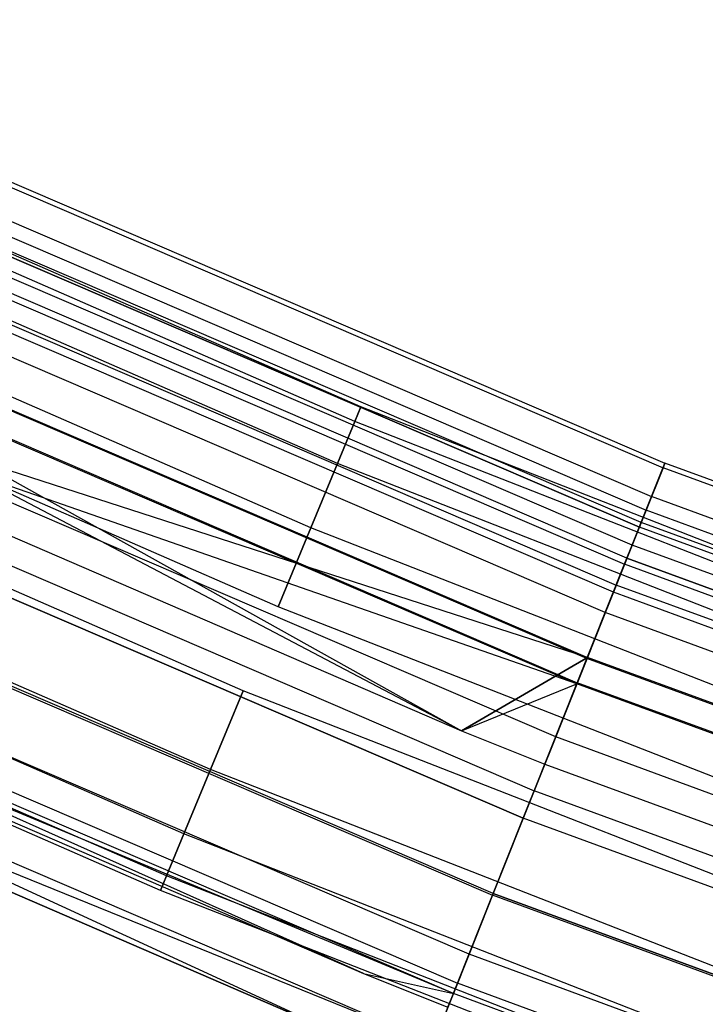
# Model space of a CAD drawing. Extents: x -175 to 175, y -175 to 175.
# Tile 12 of 130: x -68.04 to -62.81, y -162.55 to -155.02. Entities that reach past the tile are written whole.
import ezdxf

# ---------------------------------------------------------------- set-up
doc = ezdxf.new("R2010")
doc.units = 0
doc.header["$LTSCALE"] = 25.4
doc.layers.get('0').update_dxf_attribs({"linetype": 'CONTINUOUS'})

# ---------------------------------------------------------------- blocks, each defined once
blk = doc.blocks.new('SANTANA_PODLOGOWA_STL')
at = {"color": 0}
for p, q in [((-71.6007, -154.7625, 247.8381), (-63.1171, -158.4119, 247.8381)), ((-71.6007, -154.7625, 247.8381), (-63.1171, -158.4119, 247.8381)), ((-71.6007, -154.7625, 1043.1619), (-63.1171, -158.4119, 1043.1619)), ((-71.6007, -154.7625, 1043.1619), (-63.1171, -158.4119, 1043.1619)), ((-71.6171, -154.7979, 246.9469), (-63.1315, -158.4481, 246.9469)), ((-71.6171, -154.7979, 246.9469), (-63.1315, -158.4481, 246.9469)), ((-71.6171, -154.7979, 1044.0532), (-63.1315, -158.4481, 1044.0532)), ((-71.6171, -154.7979, 1044.0532), (-63.1315, -158.4481, 1044.0532)), ((-71.7168, -155.0134, 248.6864), (-63.2194, -158.6687, 248.6864)), ((-71.7168, -155.0134, 248.6864), (-63.2194, -158.6687, 248.6864)), ((-71.7168, -155.0134, 1042.3136), (-63.2194, -158.6687, 1042.3136)), ((-71.7168, -155.0134, 1042.3136), (-63.2194, -158.6687, 1042.3136)), ((-71.7638, -155.115, 246.126), (-63.2608, -158.7728, 246.126)), ((-71.7638, -155.115, 246.126), (-63.2608, -158.7728, 246.126)), ((-71.7638, -155.115, 1044.874), (-63.2608, -158.7728, 1044.874)), ((-71.7638, -155.115, 1044.874), (-63.2608, -158.7728, 1044.874)), ((-63.2983, -158.8667, 247.2761), (-71.8063, -155.2068, 247.2761)), ((-63.2983, -158.8667, 247.2761), (-71.8063, -155.2068, 247.2761)), ((-63.2983, -158.8667, 1043.7239), (-71.8063, -155.2068, 1043.7239)), ((-63.2983, -158.8667, 1043.7239), (-71.8063, -155.2068, 1043.7239)), ((-71.8221, -155.2409, 247.9451), (-63.3122, -158.9016, 247.9451)), ((-71.8221, -155.2409, 247.9451), (-63.3122, -158.9016, 247.9451)), ((-63.3122, -158.9016, 1043.0549), (-71.8221, -155.2409, 1043.0549)), ((-63.3122, -158.9016, 1043.0549), (-71.8221, -155.2409, 1043.0549)), ((-65.4389, -157.9834, 1043.5), (-71.5908, -155.2925, 1043.5)), ((-65.4389, -157.9834, 1043.5), (-71.5908, -155.2925, 1043.5)), ((-65.4389, -157.9834, 247.5), (-71.5908, -155.2925, 247.5)), ((-65.4389, -157.9834, 247.5), (-71.5908, -155.2925, 247.5)), ((-63.3669, -159.039, 246.6322), (-71.8842, -155.3752, 246.6322)), ((-63.3669, -159.039, 246.6322), (-71.8842, -155.3752, 246.6322)), ((-63.3669, -159.039, 1044.3678), (-71.8842, -155.3752, 1044.3678)), ((-63.3669, -159.039, 1044.3678), (-71.8842, -155.3752, 1044.3678)), ((-65.485, -158.0948, 1042.8159), (-71.6413, -155.402, 1042.8159)), ((-65.485, -158.0948, 1042.8159), (-71.6413, -155.402, 1042.8159)), ((-65.485, -158.0948, 1044.1841), (-71.6413, -155.402, 1044.1841)), ((-65.485, -158.0948, 1044.1841), (-71.6413, -155.402, 1044.1841)), ((-65.485, -158.0948, 246.816), (-71.6413, -155.402, 246.816)), ((-65.485, -158.0948, 246.816), (-71.6413, -155.402, 246.816)), ((-65.485, -158.0948, 248.184), (-71.6413, -155.402, 248.184)), ((-65.485, -158.0948, 248.184), (-71.6413, -155.402, 248.184)), ((-71.9506, -155.5186, 249.3835), (-63.4254, -159.1858, 249.3835)), ((-71.9506, -155.5186, 249.3835), (-63.4254, -159.1858, 249.3835)), ((-71.9506, -155.5186, 1041.6165), (-63.4254, -159.1858, 1041.6165)), ((-71.9506, -155.5186, 1041.6165), (-63.4254, -159.1858, 1041.6165)), ((-63.4071, -159.1398, 248.5641), (-71.9298, -155.4736, 248.5641)), ((-63.4071, -159.1398, 248.5641), (-71.9298, -155.4736, 248.5641)), ((-63.4071, -159.1398, 1042.4359), (-71.9298, -155.4736, 1042.4359)), ((-63.4071, -159.1398, 1042.4359), (-71.9298, -155.4736, 1042.4359)), ((-63.5104, -159.3992, 246.0858), (-72.047, -155.7271, 246.0858)), ((-63.5104, -159.3992, 246.0858), (-72.047, -155.7271, 246.0858)), ((-63.5104, -159.3992, 1044.9142), (-72.047, -155.7271, 1044.9142)), ((-63.5104, -159.3992, 1044.9142), (-72.047, -155.7271, 1044.9142)), ((-72.0223, -155.6736, 245.4801), (-63.4886, -159.3445, 245.4801)), ((-72.0223, -155.6736, 245.4801), (-63.4886, -159.3445, 245.4801)), ((-72.0223, -155.6736, 1045.5199), (-63.4886, -159.3445, 1045.5199)), ((-72.0223, -155.6736, 1045.5199), (-63.4886, -159.3445, 1045.5199)), ((-65.6179, -158.4157, 1044.7855), (-71.7867, -155.7174, 1044.7855)), ((-65.6179, -158.4157, 1042.2145), (-71.7867, -155.7174, 1042.2145)), ((-65.6179, -158.4157, 1042.2145), (-71.7867, -155.7174, 1042.2145)), ((-65.6179, -158.4157, 1044.7855), (-71.7867, -155.7174, 1044.7855)), ((-65.6179, -158.4157, 248.7856), (-71.7867, -155.7174, 248.7856)), ((-65.6179, -158.4157, 246.2144), (-71.7867, -155.7174, 246.2144)), ((-65.6179, -158.4157, 246.2144), (-71.7867, -155.7174, 246.2144)), ((-65.6179, -158.4157, 248.7856), (-71.7867, -155.7174, 248.7856)), ((-63.5723, -159.5546, 249.0637), (-72.1172, -155.8788, 249.0637)), ((-63.5723, -159.5546, 249.0637), (-72.1172, -155.8788, 249.0637)), ((-63.5723, -159.5546, 1041.9363), (-72.1172, -155.8788, 1041.9363)), ((-63.5723, -159.5546, 1041.9363), (-72.1172, -155.8788, 1041.9363)), ((-63.7127, -159.9068, 245.6981), (-72.2765, -156.223, 245.6981)), ((-63.7127, -159.9068, 245.6981), (-72.2765, -156.223, 245.6981)), ((-63.7127, -159.9068, 1045.3019), (-72.2765, -156.223, 1045.3019)), ((-63.7127, -159.9068, 1045.3019), (-72.2765, -156.223, 1045.3019)), ((-72.2722, -156.2139, 249.8408), (-63.709, -159.8975, 249.8408)), ((-72.2722, -156.2139, 249.8408), (-63.709, -159.8975, 249.8408)), ((-72.2722, -156.2139, 1041.1592), (-64.6704, -160.4579, 1041)), ((-72.2722, -156.2139, 1041.1592), (-64.6704, -160.4579, 1041)), ((-72.2722, -156.2139, 1041.1592), (-63.709, -159.8975, 1041.1592)), ((-72.2722, -156.2139, 1041.1592), (-63.709, -159.8975, 1041.1592)), ((-65.8215, -158.9073, 1045.2321), (-72.0095, -156.2006, 1045.2321)), ((-65.8215, -158.9073, 1045.2321), (-72.0095, -156.2006, 1045.2321)), ((-65.8215, -158.9073, 1041.7679), (-72.0095, -156.2006, 1041.7679)), ((-65.8215, -158.9073, 1041.7679), (-72.0095, -156.2006, 1041.7679)), ((-65.8215, -158.9073, 249.2321), (-72.0095, -156.2006, 249.2321)), ((-65.8215, -158.9073, 249.2321), (-72.0095, -156.2006, 249.2321)), ((-65.8215, -158.9073, 245.7679), (-72.0095, -156.2006, 245.7679)), ((-65.8215, -158.9073, 245.7679), (-72.0095, -156.2006, 245.7679)), ((-63.7894, -160.0993, 249.3878), (-72.3634, -156.411, 249.3878)), ((-64.6704, -160.4579, 249.5), (-72.3634, -156.411, 249.3878)), ((-63.7894, -160.0993, 249.3878), (-72.3634, -156.411, 249.3878)), ((-64.6704, -160.4579, 249.5), (-72.3634, -156.411, 249.3878)), ((-63.7894, -160.0993, 1041.6122), (-72.3634, -156.411, 1041.6122)), ((-63.7894, -160.0993, 1041.6122), (-72.3634, -156.411, 1041.6122)), ((-72.3595, -156.4024, 245.0915), (-63.7859, -160.0905, 245.0915)), ((-72.3595, -156.4024, 245.0915), (-63.7859, -160.0905, 245.0915)), ((-72.3595, -156.4024, 1045.9086), (-63.7859, -160.0905, 1045.9086)), ((-72.3595, -156.4024, 1045.9086), (-63.7859, -160.0905, 1045.9086)), ((-66.0713, -159.5103, 1045.4696), (-72.2827, -156.7934, 1045.4696)), ((-66.0713, -159.5103, 1041.5304), (-72.2827, -156.7934, 1041.5304)), ((-66.0713, -159.5103, 1045.4696), (-72.2827, -156.7934, 1045.4696)), ((-66.0713, -159.5103, 1041.5304), (-72.2827, -156.7934, 1041.5304)), ((-66.0713, -159.5103, 249.4696), (-72.2827, -156.7934, 249.4696)), ((-66.0713, -159.5103, 245.5304), (-72.2827, -156.7934, 245.5304)), ((-66.0713, -159.5103, 249.4696), (-72.2827, -156.7934, 249.4696)), ((-66.0713, -159.5103, 245.5304), (-72.2827, -156.7934, 245.5304)), ((-63.951, -160.505, 245.5126), (-72.5468, -156.8073, 245.5126)), ((-63.951, -160.505, 245.5126), (-72.5468, -156.8073, 245.5126)), ((-63.951, -160.505, 1045.4874), (-72.5468, -156.8073, 1045.4874)), ((-63.951, -160.505, 1045.4874), (-72.5468, -156.8073, 1045.4874)), ((-63.709, -159.8975, 249.8408), (-72.6408, -157.0105, 250)), ((-72.6408, -157.0105, 250), (-64.6704, -160.4579, 250)), ((-63.709, -159.8975, 249.8408), (-72.6408, -157.0105, 250)), ((-72.6408, -157.0105, 250), (-64.6704, -160.4579, 250)), ((-72.6408, -157.0105, 249.5), (-64.6704, -160.4579, 249.5)), ((-72.6408, -157.0105, 249.5), (-64.6704, -160.4579, 249.5)), ((-72.6408, -157.0105, 1041.5), (-64.6704, -160.4579, 1041.5)), ((-63.7894, -160.0993, 1041.6122), (-72.6408, -157.0105, 1041.5)), ((-63.7894, -160.0993, 1041.6122), (-72.6408, -157.0105, 1041.5)), ((-72.6408, -157.0105, 1041.5), (-64.6704, -160.4579, 1041.5)), ((-72.6408, -157.0105, 1041), (-64.6704, -160.4579, 1041)), ((-72.6408, -157.0105, 1041), (-64.6704, -160.4579, 1041)), ((-72.7325, -157.2087, 245.0095), (-64.1147, -160.9158, 245.0095)), ((-72.7325, -157.2087, 245.0095), (-64.1147, -160.9158, 245.0095)), ((-72.7325, -157.2087, 1045.9905), (-64.1147, -160.9158, 1045.9905)), ((-72.7325, -157.2087, 1045.9905), (-64.1147, -160.9158, 1045.9905)), ((-64.1986, -161.1264, 245.5502), (-72.8277, -157.4144, 245.5502)), ((-64.1986, -161.1264, 245.5502), (-72.8277, -157.4144, 245.5502)), ((-72.8277, -157.4144, 1045.4498), (-64.1986, -161.1264, 1045.4498)), ((-72.8277, -157.4144, 1045.4498), (-64.1986, -161.1264, 1045.4498)), ((-66.3371, -160.152, 1045.4696), (-72.5735, -157.4242, 1045.4696)), ((-66.3371, -160.152, 1041.5304), (-72.5735, -157.4242, 1041.5304)), ((-66.3371, -160.152, 1045.4696), (-72.5735, -157.4242, 1045.4696)), ((-66.3371, -160.152, 1041.5304), (-72.5735, -157.4242, 1041.5304)), ((-66.3371, -160.152, 249.4696), (-72.5735, -157.4242, 249.4696)), ((-66.3371, -160.152, 245.5304), (-72.5735, -157.4242, 245.5304)), ((-66.3371, -160.152, 249.4696), (-72.5735, -157.4242, 249.4696)), ((-66.3371, -160.152, 245.5304), (-72.5735, -157.4242, 245.5304)), ((-73.0938, -157.9897, 245.2448), (-64.4333, -161.7153, 245.2448)), ((-73.0938, -157.9897, 245.2448), (-64.4333, -161.7153, 245.2448)), ((-73.0938, -157.9897, 1045.7552), (-64.4333, -161.7153, 1045.7552)), ((-73.0938, -157.9897, 1045.7552), (-64.4333, -161.7153, 1045.7552)), ((-64.4277, -161.7015, 245.8066), (-73.0876, -157.9763, 245.8066)), ((-64.4277, -161.7015, 245.8066), (-73.0876, -157.9763, 245.8066)), ((-64.4277, -161.7015, 1045.1935), (-73.0876, -157.9763, 1045.1935)), ((-64.4277, -161.7015, 1045.1935), (-73.0876, -157.9763, 1045.1935)), ((-65.485, -158.0948, 1042.8159), (-65.4389, -157.9834, 1043.5)), ((-65.4389, -157.9834, 1043.5), (-65.485, -158.0948, 1044.1841)), ((-65.485, -158.0948, 1042.8159), (-65.4389, -157.9834, 1043.5)), ((-65.4389, -157.9834, 1043.5), (-65.485, -158.0948, 1044.1841)), ((-65.485, -158.0948, 246.816), (-65.4389, -157.9834, 247.5)), ((-65.4389, -157.9834, 247.5), (-65.485, -158.0948, 248.184)), ((-65.485, -158.0948, 246.816), (-65.4389, -157.9834, 247.5)), ((-65.4389, -157.9834, 247.5), (-65.485, -158.0948, 248.184)), ((-59.186, -160.4307, 1043.5), (-65.4389, -157.9834, 1043.5)), ((-59.186, -160.4307, 1043.5), (-65.4389, -157.9834, 1043.5)), ((-59.186, -160.4307, 247.5), (-65.4389, -157.9834, 247.5)), ((-59.186, -160.4307, 247.5), (-65.4389, -157.9834, 247.5)), ((-66.5869, -160.755, 1045.2321), (-72.8468, -158.0169, 1045.2321)), ((-66.5869, -160.755, 1045.2321), (-72.8468, -158.0169, 1045.2321)), ((-66.5869, -160.755, 1041.7679), (-72.8468, -158.0169, 1041.7679)), ((-66.5869, -160.755, 1041.7679), (-72.8468, -158.0169, 1041.7679)), ((-66.5869, -160.755, 249.2321), (-72.8468, -158.0169, 249.2321)), ((-66.5869, -160.755, 249.2321), (-72.8468, -158.0169, 249.2321)), ((-66.5869, -160.755, 245.7679), (-72.8468, -158.0169, 245.7679)), ((-66.5869, -160.755, 245.7679), (-72.8468, -158.0169, 245.7679)), ((-65.6179, -158.4157, 1042.2145), (-65.485, -158.0948, 1042.8159)), ((-65.6179, -158.4157, 1042.2145), (-65.485, -158.0948, 1042.8159)), ((-65.485, -158.0948, 1044.1841), (-65.6179, -158.4157, 1044.7855)), ((-65.485, -158.0948, 1044.1841), (-65.6179, -158.4157, 1044.7855)), ((-65.6179, -158.4157, 246.2144), (-65.485, -158.0948, 246.816)), ((-65.6179, -158.4157, 246.2144), (-65.485, -158.0948, 246.816)), ((-65.485, -158.0948, 248.184), (-65.6179, -158.4157, 248.7856)), ((-65.485, -158.0948, 248.184), (-65.6179, -158.4157, 248.7856)), ((-59.2278, -160.5439, 1042.8159), (-65.485, -158.0948, 1042.8159)), ((-59.2278, -160.5439, 1042.8159), (-65.485, -158.0948, 1042.8159)), ((-59.2278, -160.5439, 1044.1841), (-65.485, -158.0948, 1044.1841)), ((-59.2278, -160.5439, 1044.1841), (-65.485, -158.0948, 1044.1841)), ((-59.2278, -160.5439, 246.816), (-65.485, -158.0948, 246.816)), ((-59.2278, -160.5439, 246.816), (-65.485, -158.0948, 246.816)), ((-59.2278, -160.5439, 248.184), (-65.485, -158.0948, 248.184)), ((-59.2278, -160.5439, 248.184), (-65.485, -158.0948, 248.184)), ((-64.6127, -162.1656, 246.253), (-73.2974, -158.4297, 246.253)), ((-64.6127, -162.1656, 246.253), (-73.2974, -158.4297, 246.253)), ((-64.6127, -162.1656, 1044.7469), (-73.2974, -158.4297, 1044.7469)), ((-64.6127, -162.1656, 1044.7469), (-73.2974, -158.4297, 1044.7469)), ((-65.6179, -158.4157, 1044.7855), (-65.8215, -158.9073, 1045.2321)), ((-65.8215, -158.9073, 1041.7679), (-65.6179, -158.4157, 1042.2145)), ((-65.8215, -158.9073, 1041.7679), (-65.6179, -158.4157, 1042.2145)), ((-65.6179, -158.4157, 1044.7855), (-65.8215, -158.9073, 1045.2321)), ((-65.6179, -158.4157, 248.7856), (-65.8215, -158.9073, 249.2321)), ((-65.8215, -158.9073, 245.7679), (-65.6179, -158.4157, 246.2144)), ((-65.8215, -158.9073, 245.7679), (-65.6179, -158.4157, 246.2144)), ((-65.6179, -158.4157, 248.7856), (-65.8215, -158.9073, 249.2321)), ((-59.348, -160.8697, 1042.2145), (-65.6179, -158.4157, 1042.2145)), ((-59.348, -160.8697, 1042.2145), (-65.6179, -158.4157, 1042.2145)), ((-59.348, -160.8697, 1044.7855), (-65.6179, -158.4157, 1044.7855)), ((-59.348, -160.8697, 1044.7855), (-65.6179, -158.4157, 1044.7855)), ((-59.348, -160.8697, 246.2144), (-65.6179, -158.4157, 246.2144)), ((-59.348, -160.8697, 246.2144), (-65.6179, -158.4157, 246.2144)), ((-59.348, -160.8697, 248.7856), (-65.6179, -158.4157, 248.7856)), ((-59.348, -160.8697, 248.7856), (-65.6179, -158.4157, 248.7856)), ((-63.1315, -158.4481, 246.9469), (-63.2608, -158.7728, 246.126)), ((-63.1315, -158.4481, 246.9469), (-63.2608, -158.7728, 246.126)), ((-63.2608, -158.7728, 1044.874), (-63.1315, -158.4481, 1044.0532)), ((-63.2608, -158.7728, 1044.874), (-63.1315, -158.4481, 1044.0532)), ((-63.2194, -158.6687, 248.6864), (-63.1171, -158.4119, 247.8381)), ((-63.2194, -158.6687, 248.6864), (-63.1171, -158.4119, 247.8381)), ((-63.1171, -158.4119, 1043.1619), (-63.2194, -158.6687, 1042.3136)), ((-63.1171, -158.4119, 1043.1619), (-63.2194, -158.6687, 1042.3136)), ((-63.1171, -158.4119, 247.8381), (-63.1315, -158.4481, 246.9469)), ((-63.1171, -158.4119, 247.8381), (-63.1315, -158.4481, 246.9469)), ((-63.1315, -158.4481, 1044.0532), (-63.1171, -158.4119, 1043.1619)), ((-63.1315, -158.4481, 1044.0532), (-63.1171, -158.4119, 1043.1619)), ((-54.4607, -161.6336, 246.9469), (-63.1315, -158.4481, 246.9469)), ((-54.4607, -161.6336, 246.9469), (-63.1315, -158.4481, 246.9469)), ((-54.4607, -161.6336, 1044.0532), (-63.1315, -158.4481, 1044.0532)), ((-54.4607, -161.6336, 1044.0532), (-63.1315, -158.4481, 1044.0532)), ((-54.4482, -161.5966, 247.8381), (-63.1171, -158.4119, 247.8381)), ((-54.4482, -161.5966, 247.8381), (-63.1171, -158.4119, 247.8381)), ((-54.4482, -161.5966, 1043.1619), (-63.1171, -158.4119, 1043.1619)), ((-54.4482, -161.5966, 1043.1619), (-63.1171, -158.4119, 1043.1619)), ((-66.7905, -161.2466, 1044.7855), (-73.0696, -158.5001, 1044.7855)), ((-66.7905, -161.2466, 1044.7855), (-73.0696, -158.5001, 1044.7855)), ((-66.7905, -161.2466, 1042.2145), (-73.0696, -158.5001, 1042.2145)), ((-66.7905, -161.2466, 1042.2145), (-73.0696, -158.5001, 1042.2145)), ((-66.7905, -161.2466, 248.7856), (-73.0696, -158.5001, 248.7856)), ((-66.7905, -161.2466, 248.7856), (-73.0696, -158.5001, 248.7856)), ((-66.7905, -161.2466, 246.2144), (-73.0696, -158.5001, 246.2144)), ((-66.7905, -161.2466, 246.2144), (-73.0696, -158.5001, 246.2144)), ((-73.3975, -158.6461, 245.7672), (-64.7009, -162.3871, 245.7672)), ((-73.3975, -158.6461, 245.7672), (-64.7009, -162.3871, 245.7672)), ((-73.3975, -158.6461, 1045.2328), (-64.7009, -162.3871, 1045.2328)), ((-73.3975, -158.6461, 1045.2328), (-64.7009, -162.3871, 1045.2328)), ((-63.4254, -159.1858, 249.3835), (-63.2194, -158.6687, 248.6864)), ((-63.4254, -159.1858, 249.3835), (-63.2194, -158.6687, 248.6864)), ((-63.2194, -158.6687, 1042.3136), (-63.4254, -159.1858, 1041.6165)), ((-63.2194, -158.6687, 1042.3136), (-63.4254, -159.1858, 1041.6165)), ((-54.5365, -161.8586, 248.6864), (-63.2194, -158.6687, 248.6864)), ((-54.5365, -161.8586, 248.6864), (-63.2194, -158.6687, 248.6864)), ((-54.5365, -161.8586, 1042.3136), (-63.2194, -158.6687, 1042.3136)), ((-54.5365, -161.8586, 1042.3136), (-63.2194, -158.6687, 1042.3136)), ((-64.7326, -162.4667, 246.8395), (-73.4335, -158.7238, 246.8395)), ((-64.7326, -162.4667, 246.8395), (-73.4335, -158.7238, 246.8395)), ((-64.7326, -162.4667, 1044.1605), (-73.4335, -158.7238, 1044.1605)), ((-65.418, -162.3129, 1043.5), (-73.4335, -158.7238, 1044.1605)), ((-64.7326, -162.4667, 1044.1605), (-73.4335, -158.7238, 1044.1605)), ((-65.418, -162.3129, 1043.5), (-73.4335, -158.7238, 1044.1605)), ((-73.4806, -158.8257, 247.5), (-65.418, -162.3129, 247.5)), ((-64.7326, -162.4667, 246.8395), (-73.4806, -158.8257, 247.5)), ((-64.7326, -162.4667, 246.8395), (-73.4806, -158.8257, 247.5)), ((-73.4806, -158.8257, 1043.5), (-65.418, -162.3129, 1043.5)), ((-73.4806, -158.8257, 247.5), (-65.418, -162.3129, 247.5)), ((-73.4806, -158.8257, 1043.5), (-65.418, -162.3129, 1043.5)), ((-66.9234, -161.5675, 1044.1841), (-73.215, -158.8155, 1044.1841)), ((-66.9234, -161.5675, 1044.1841), (-73.215, -158.8155, 1044.1841)), ((-66.9234, -161.5675, 1042.8159), (-73.215, -158.8155, 1042.8159)), ((-66.9234, -161.5675, 1042.8159), (-73.215, -158.8155, 1042.8159)), ((-66.9234, -161.5675, 248.184), (-73.215, -158.8155, 248.184)), ((-66.9234, -161.5675, 248.184), (-73.215, -158.8155, 248.184)), ((-66.9234, -161.5675, 246.816), (-73.215, -158.8155, 246.816)), ((-66.9234, -161.5675, 246.816), (-73.215, -158.8155, 246.816)), ((-63.2608, -158.7728, 246.126), (-63.4886, -159.3445, 245.4801)), ((-63.2608, -158.7728, 246.126), (-63.4886, -159.3445, 245.4801)), ((-63.4886, -159.3445, 1045.5199), (-63.2608, -158.7728, 1044.874)), ((-63.4886, -159.3445, 1045.5199), (-63.2608, -158.7728, 1044.874)), ((-54.5723, -161.9648, 246.126), (-63.2608, -158.7728, 246.126)), ((-54.5723, -161.9648, 246.126), (-63.2608, -158.7728, 246.126)), ((-54.5723, -161.9648, 1044.874), (-63.2608, -158.7728, 1044.874)), ((-54.5723, -161.9648, 1044.874), (-63.2608, -158.7728, 1044.874)), ((-63.4071, -159.1398, 248.5641), (-63.3122, -158.9016, 247.9451)), ((-63.4071, -159.1398, 248.5641), (-63.3122, -158.9016, 247.9451)), ((-63.4071, -159.1398, 1042.4359), (-63.3122, -158.9016, 1043.0549)), ((-63.4071, -159.1398, 1042.4359), (-63.3122, -158.9016, 1043.0549)), ((-63.3669, -159.039, 246.6322), (-63.2983, -158.8667, 247.2761)), ((-63.3669, -159.039, 246.6322), (-63.2983, -158.8667, 247.2761)), ((-63.2983, -158.8667, 1043.7239), (-63.3669, -159.039, 1044.3678)), ((-63.2983, -158.8667, 1043.7239), (-63.3669, -159.039, 1044.3678)), ((-63.2983, -158.8667, 247.2761), (-63.3122, -158.9016, 247.9451)), ((-63.2983, -158.8667, 247.2761), (-63.3122, -158.9016, 247.9451)), ((-63.3122, -158.9016, 1043.0549), (-63.2983, -158.8667, 1043.7239)), ((-63.3122, -158.9016, 1043.0549), (-63.2983, -158.8667, 1043.7239)), ((-54.6166, -162.0962, 247.9451), (-63.3122, -158.9016, 247.9451)), ((-54.6166, -162.0962, 247.9451), (-63.3122, -158.9016, 247.9451)), ((-54.6166, -162.0962, 1043.0549), (-63.3122, -158.9016, 1043.0549)), ((-54.6166, -162.0962, 1043.0549), (-63.3122, -158.9016, 1043.0549)), ((-54.6046, -162.0606, 247.2761), (-63.2983, -158.8667, 247.2761)), ((-54.6046, -162.0606, 247.2761), (-63.2983, -158.8667, 247.2761)), ((-54.6046, -162.0606, 1043.7239), (-63.2983, -158.8667, 1043.7239)), ((-54.6046, -162.0606, 1043.7239), (-63.2983, -158.8667, 1043.7239)), ((-66.9696, -161.6789, 1043.5), (-73.2655, -158.925, 1043.5)), ((-66.9696, -161.6789, 1043.5), (-73.2655, -158.925, 1043.5)), ((-66.9696, -161.6789, 247.5), (-73.2655, -158.925, 247.5)), ((-66.9696, -161.6789, 247.5), (-73.2655, -158.925, 247.5)), ((-65.8215, -158.9073, 1045.2321), (-66.0713, -159.5103, 1045.4696)), ((-65.8215, -158.9073, 1045.2321), (-66.0713, -159.5103, 1045.4696)), ((-66.0713, -159.5103, 1041.5304), (-65.8215, -158.9073, 1041.7679)), ((-66.0713, -159.5103, 1041.5304), (-65.8215, -158.9073, 1041.7679)), ((-65.8215, -158.9073, 249.2321), (-66.0713, -159.5103, 249.4696)), ((-65.8215, -158.9073, 249.2321), (-66.0713, -159.5103, 249.4696)), ((-66.0713, -159.5103, 245.5304), (-65.8215, -158.9073, 245.7679)), ((-66.0713, -159.5103, 245.5304), (-65.8215, -158.9073, 245.7679)), ((-59.5321, -161.3689, 1045.2321), (-65.8215, -158.9073, 1045.2321)), ((-59.5321, -161.3689, 1041.7679), (-65.8215, -158.9073, 1041.7679)), ((-59.5321, -161.3689, 1041.7679), (-65.8215, -158.9073, 1041.7679)), ((-59.5321, -161.3689, 1045.2321), (-65.8215, -158.9073, 1045.2321)), ((-59.5321, -161.3689, 249.2321), (-65.8215, -158.9073, 249.2321)), ((-59.5321, -161.3689, 245.7679), (-65.8215, -158.9073, 245.7679)), ((-59.5321, -161.3689, 245.7679), (-65.8215, -158.9073, 245.7679)), ((-59.5321, -161.3689, 249.2321), (-65.8215, -158.9073, 249.2321)), ((-63.5104, -159.3992, 246.0858), (-63.3669, -159.039, 246.6322)), ((-63.5104, -159.3992, 246.0858), (-63.3669, -159.039, 246.6322)), ((-63.3669, -159.039, 1044.3678), (-63.5104, -159.3992, 1044.9142)), ((-63.3669, -159.039, 1044.3678), (-63.5104, -159.3992, 1044.9142)), ((-54.6638, -162.2364, 246.6322), (-63.3669, -159.039, 246.6322)), ((-54.6638, -162.2364, 246.6322), (-63.3669, -159.039, 246.6322)), ((-54.6638, -162.2364, 1044.3678), (-63.3669, -159.039, 1044.3678)), ((-54.6638, -162.2364, 1044.3678), (-63.3669, -159.039, 1044.3678)), ((-73.6048, -159.0941, 246.5103), (-65.6038, -162.774, 247.3795)), ((-73.6048, -159.0941, 246.5103), (-65.6038, -162.774, 247.3795)), ((-73.6048, -159.0941, 246.5103), (-64.8837, -162.8457, 246.5103)), ((-73.6048, -159.0941, 246.5103), (-64.8837, -162.8457, 246.5103)), ((-73.6048, -159.0941, 1044.4896), (-64.8837, -162.8457, 1044.4896)), ((-73.6048, -159.0941, 1044.4896), (-64.8837, -162.8457, 1044.4896)), ((-63.709, -159.8975, 249.8408), (-63.4254, -159.1858, 249.3835)), ((-63.709, -159.8975, 249.8408), (-63.4254, -159.1858, 249.3835)), ((-63.4254, -159.1858, 1041.6165), (-63.709, -159.8975, 1041.1592)), ((-63.4254, -159.1858, 1041.6165), (-63.709, -159.8975, 1041.1592)), ((-63.4071, -159.1398, 248.5641), (-63.5723, -159.5546, 249.0637)), ((-63.4071, -159.1398, 248.5641), (-63.5723, -159.5546, 249.0637)), ((-63.5723, -159.5546, 1041.9363), (-63.4071, -159.1398, 1042.4359)), ((-63.5723, -159.5546, 1041.9363), (-63.4071, -159.1398, 1042.4359)), ((-54.7143, -162.3862, 249.3835), (-63.4254, -159.1858, 249.3835)), ((-54.7143, -162.3862, 249.3835), (-63.4254, -159.1858, 249.3835)), ((-54.7143, -162.3862, 1041.6165), (-63.4254, -159.1858, 1041.6165)), ((-54.7143, -162.3862, 1041.6165), (-63.4254, -159.1858, 1041.6165)), ((-63.4071, -159.1398, 248.5641), (-54.6984, -162.3392, 248.5641)), ((-63.4071, -159.1398, 248.5641), (-54.6984, -162.3392, 248.5641)), ((-54.6984, -162.3392, 1042.4359), (-63.4071, -159.1398, 1042.4359)), ((-54.6984, -162.3392, 1042.4359), (-63.4071, -159.1398, 1042.4359)), ((-65.6038, -162.774, 247.3795), (-73.6893, -159.2768, 247.3795)), ((-64.8837, -162.8457, 1044.4896), (-73.6893, -159.2768, 1043.6205)), ((-73.6893, -159.2768, 1043.6205), (-65.6038, -162.774, 1043.6205)), ((-64.8837, -162.8457, 1044.4896), (-73.6893, -159.2768, 1043.6205)), ((-65.6038, -162.774, 247.3795), (-73.6893, -159.2768, 247.3795)), ((-73.6893, -159.2768, 1043.6205), (-65.6038, -162.774, 1043.6205)), ((-63.4886, -159.3445, 245.4801), (-63.7859, -160.0905, 245.0915)), ((-63.4886, -159.3445, 245.4801), (-63.7859, -160.0905, 245.0915)), ((-63.7859, -160.0905, 1045.9086), (-63.4886, -159.3445, 1045.5199)), ((-63.7859, -160.0905, 1045.9086), (-63.4886, -159.3445, 1045.5199)), ((-54.7688, -162.548, 245.4801), (-63.4886, -159.3445, 245.4801)), ((-54.7688, -162.548, 245.4801), (-63.4886, -159.3445, 245.4801)), ((-54.7688, -162.548, 1045.5199), (-63.4886, -159.3445, 1045.5199)), ((-54.7688, -162.548, 1045.5199), (-63.4886, -159.3445, 1045.5199)), ((-63.7127, -159.9068, 245.6981), (-63.5104, -159.3992, 246.0858)), ((-63.7127, -159.9068, 245.6981), (-63.5104, -159.3992, 246.0858)), ((-63.5104, -159.3992, 1044.9142), (-63.7127, -159.9068, 1045.3019)), ((-63.5104, -159.3992, 1044.9142), (-63.7127, -159.9068, 1045.3019)), ((-54.7876, -162.6038, 246.0858), (-63.5104, -159.3992, 246.0858)), ((-54.7876, -162.6038, 246.0858), (-63.5104, -159.3992, 246.0858)), ((-54.7876, -162.6038, 1044.9142), (-63.5104, -159.3992, 1044.9142)), ((-54.7876, -162.6038, 1044.9142), (-63.5104, -159.3992, 1044.9142)), ((-59.758, -161.9813, 1045.4696), (-66.0713, -159.5103, 1045.4696)), ((-59.758, -161.9813, 1041.5304), (-66.0713, -159.5103, 1041.5304)), ((-59.758, -161.9813, 1045.4696), (-66.0713, -159.5103, 1045.4696)), ((-59.758, -161.9813, 1041.5304), (-66.0713, -159.5103, 1041.5304)), ((-59.758, -161.9813, 249.4696), (-66.0713, -159.5103, 249.4696)), ((-59.758, -161.9813, 245.5304), (-66.0713, -159.5103, 245.5304)), ((-59.758, -161.9813, 249.4696), (-66.0713, -159.5103, 249.4696)), ((-59.758, -161.9813, 245.5304), (-66.0713, -159.5103, 245.5304)), ((-63.5723, -159.5546, 249.0637), (-63.7894, -160.0993, 249.3878)), ((-63.5723, -159.5546, 249.0637), (-63.7894, -160.0993, 249.3878)), ((-63.7894, -160.0993, 1041.6122), (-63.5723, -159.5546, 1041.9363)), ((-63.7894, -160.0993, 1041.6122), (-63.5723, -159.5546, 1041.9363)), ((-54.841, -162.7623, 249.0637), (-63.5723, -159.5546, 249.0637)), ((-54.841, -162.7623, 249.0637), (-63.5723, -159.5546, 249.0637)), ((-54.841, -162.7623, 1041.9363), (-63.5723, -159.5546, 1041.9363)), ((-54.841, -162.7623, 1041.9363), (-63.5723, -159.5546, 1041.9363)), ((-63.709, -159.8975, 249.8408), (-64.6704, -160.4579, 250)), ((-63.709, -159.8975, 249.8408), (-64.6704, -160.4579, 250)), ((-64.6704, -160.4579, 1041), (-63.709, -159.8975, 1041.1592)), ((-64.6704, -160.4579, 1041), (-63.709, -159.8975, 1041.1592)), ((-64.0339, -160.713, 250), (-63.709, -159.8975, 249.8408)), ((-64.0339, -160.713, 250), (-63.709, -159.8975, 249.8408)), ((-63.709, -159.8975, 1041.1592), (-64.0339, -160.713, 1041)), ((-63.709, -159.8975, 1041.1592), (-64.0339, -160.713, 1041)), ((-63.951, -160.505, 245.5126), (-63.7127, -159.9068, 245.6981)), ((-63.951, -160.505, 245.5126), (-63.7127, -159.9068, 245.6981)), ((-63.7127, -159.9068, 1045.3019), (-63.951, -160.505, 1045.4874)), ((-63.7127, -159.9068, 1045.3019), (-63.951, -160.505, 1045.4874)), ((-54.9621, -163.1217, 245.6981), (-63.7127, -159.9068, 245.6981)), ((-54.9621, -163.1217, 245.6981), (-63.7127, -159.9068, 245.6981)), ((-54.9621, -163.1217, 1045.3019), (-63.7127, -159.9068, 1045.3019)), ((-54.9621, -163.1217, 1045.3019), (-63.7127, -159.9068, 1045.3019)), ((-54.9589, -163.1121, 249.8408), (-63.709, -159.8975, 249.8408)), ((-54.9589, -163.1121, 249.8408), (-63.709, -159.8975, 249.8408)), ((-54.9589, -163.1121, 1041.1592), (-63.709, -159.8975, 1041.1592)), ((-54.9589, -163.1121, 1041.1592), (-63.709, -159.8975, 1041.1592)), ((-64.6704, -160.4579, 249.5), (-63.7894, -160.0993, 249.3878)), ((-64.6704, -160.4579, 249.5), (-63.7894, -160.0993, 249.3878)), ((-64.6704, -160.4579, 1041.5), (-63.7894, -160.0993, 1041.6122)), ((-64.6704, -160.4579, 1041.5), (-63.7894, -160.0993, 1041.6122)), ((-63.7859, -160.0905, 245.0915), (-64.1147, -160.9158, 245.0095)), ((-63.7859, -160.0905, 245.0915), (-64.1147, -160.9158, 245.0095)), ((-64.1147, -160.9158, 1045.9905), (-63.7859, -160.0905, 1045.9086)), ((-64.1147, -160.9158, 1045.9905), (-63.7859, -160.0905, 1045.9086)), ((-64.0339, -160.713, 249.5), (-63.7894, -160.0993, 249.3878)), ((-64.0339, -160.713, 249.5), (-63.7894, -160.0993, 249.3878)), ((-64.0339, -160.713, 1041.5), (-63.7894, -160.0993, 1041.6122)), ((-64.0339, -160.713, 1041.5), (-63.7894, -160.0993, 1041.6122)), ((-55.0282, -163.318, 249.3878), (-63.7894, -160.0993, 249.3878)), ((-55.0282, -163.318, 249.3878), (-63.7894, -160.0993, 249.3878)), ((-55.0282, -163.318, 1041.6122), (-63.7894, -160.0993, 1041.6122)), ((-55.0282, -163.318, 1041.6122), (-63.7894, -160.0993, 1041.6122)), ((-55.0252, -163.309, 245.0915), (-63.7859, -160.0905, 245.0915)), ((-55.0252, -163.309, 245.0915), (-63.7859, -160.0905, 245.0915)), ((-55.0252, -163.309, 1045.9086), (-63.7859, -160.0905, 1045.9086)), ((-55.0252, -163.309, 1045.9086), (-63.7859, -160.0905, 1045.9086)), ((-66.3371, -160.152, 1045.4696), (-66.5869, -160.755, 1045.2321)), ((-66.3371, -160.152, 1045.4696), (-66.5869, -160.755, 1045.2321)), ((-66.5869, -160.755, 1041.7679), (-66.3371, -160.152, 1041.5304)), ((-66.5869, -160.755, 1041.7679), (-66.3371, -160.152, 1041.5304)), ((-66.3371, -160.152, 249.4696), (-66.5869, -160.755, 249.2321)), ((-66.3371, -160.152, 249.4696), (-66.5869, -160.755, 249.2321)), ((-66.5869, -160.755, 245.7679), (-66.3371, -160.152, 245.5304)), ((-66.5869, -160.755, 245.7679), (-66.3371, -160.152, 245.5304)), ((-59.9985, -162.6329, 1045.4696), (-66.3371, -160.152, 1045.4696)), ((-59.9985, -162.6329, 1041.5304), (-66.3371, -160.152, 1041.5304)), ((-59.9985, -162.6329, 1045.4696), (-66.3371, -160.152, 1045.4696)), ((-59.9985, -162.6329, 1041.5304), (-66.3371, -160.152, 1041.5304)), ((-59.9985, -162.6329, 249.4696), (-66.3371, -160.152, 249.4696)), ((-59.9985, -162.6329, 245.5304), (-66.3371, -160.152, 245.5304)), ((-59.9985, -162.6329, 249.4696), (-66.3371, -160.152, 249.4696)), ((-59.9985, -162.6329, 245.5304), (-66.3371, -160.152, 245.5304)), ((-64.6704, -160.4579, 250), (-64.0339, -160.713, 250)), ((-64.6704, -160.4579, 250), (-64.0339, -160.713, 250)), ((-64.6704, -160.4579, 250), (-64.6704, -160.4579, 249.5)), ((-64.6704, -160.4579, 249.5), (-64.0339, -160.713, 249.5)), ((-64.6704, -160.4579, 250), (-64.6704, -160.4579, 249.5)), ((-64.6704, -160.4579, 249.5), (-64.0339, -160.713, 249.5)), ((-64.6704, -160.4579, 1041.5), (-64.0339, -160.713, 1041.5)), ((-64.6704, -160.4579, 1041.5), (-64.0339, -160.713, 1041.5)), ((-64.6704, -160.4579, 1041.5), (-64.6704, -160.4579, 1041)), ((-64.6704, -160.4579, 1041), (-64.0339, -160.713, 1041)), ((-64.6704, -160.4579, 1041.5), (-64.6704, -160.4579, 1041)), ((-64.6704, -160.4579, 1041), (-64.0339, -160.713, 1041)), ((-64.1986, -161.1264, 245.5502), (-63.951, -160.505, 245.5126)), ((-64.1986, -161.1264, 245.5502), (-63.951, -160.505, 245.5126)), ((-63.951, -160.505, 1045.4874), (-64.1986, -161.1264, 1045.4498)), ((-63.951, -160.505, 1045.4874), (-64.1986, -161.1264, 1045.4498)), ((-55.1677, -163.7318, 245.5126), (-63.951, -160.505, 245.5126)), ((-55.1677, -163.7318, 245.5126), (-63.951, -160.505, 245.5126)), ((-55.1677, -163.7318, 1045.4874), (-63.951, -160.505, 1045.4874)), ((-55.1677, -163.7318, 1045.4874), (-63.951, -160.505, 1045.4874)), ((-66.5869, -160.755, 1045.2321), (-66.7905, -161.2466, 1044.7855)), ((-66.5869, -160.755, 1045.2321), (-66.7905, -161.2466, 1044.7855)), ((-66.7905, -161.2466, 1042.2145), (-66.5869, -160.755, 1041.7679)), ((-66.7905, -161.2466, 1042.2145), (-66.5869, -160.755, 1041.7679)), ((-66.5869, -160.755, 249.2321), (-66.7905, -161.2466, 248.7856)), ((-66.5869, -160.755, 249.2321), (-66.7905, -161.2466, 248.7856)), ((-66.7905, -161.2466, 246.2144), (-66.5869, -160.755, 245.7679)), ((-66.7905, -161.2466, 246.2144), (-66.5869, -160.755, 245.7679)), ((-60.2244, -163.2453, 1045.2321), (-66.5869, -160.755, 1045.2321)), ((-60.2244, -163.2453, 1045.2321), (-66.5869, -160.755, 1045.2321)), ((-60.2244, -163.2453, 1041.7679), (-66.5869, -160.755, 1041.7679)), ((-60.2244, -163.2453, 1041.7679), (-66.5869, -160.755, 1041.7679)), ((-60.2244, -163.2453, 249.2321), (-66.5869, -160.755, 249.2321)), ((-60.2244, -163.2453, 249.2321), (-66.5869, -160.755, 249.2321)), ((-60.2244, -163.2453, 245.7679), (-66.5869, -160.755, 245.7679)), ((-60.2244, -163.2453, 245.7679), (-66.5869, -160.755, 245.7679)), ((-64.0339, -160.713, 250), (-55.2392, -163.944, 250)), ((-64.0339, -160.713, 250), (-55.2392, -163.944, 250)), ((-64.0339, -160.713, 250), (-64.0339, -160.713, 249.5)), ((-64.0339, -160.713, 249.5), (-55.2392, -163.944, 249.5)), ((-64.0339, -160.713, 250), (-64.0339, -160.713, 249.5)), ((-64.0339, -160.713, 249.5), (-55.2392, -163.944, 249.5)), ((-64.0339, -160.713, 1041.5), (-55.2392, -163.944, 1041.5)), ((-64.0339, -160.713, 1041.5), (-55.2392, -163.944, 1041.5)), ((-64.0339, -160.713, 1041.5), (-64.0339, -160.713, 1041)), ((-64.0339, -160.713, 1041), (-55.2392, -163.944, 1041)), ((-64.0339, -160.713, 1041.5), (-64.0339, -160.713, 1041)), ((-64.0339, -160.713, 1041), (-55.2392, -163.944, 1041)), ((-64.1147, -160.9158, 245.0095), (-64.4333, -161.7153, 245.2448)), ((-64.1147, -160.9158, 245.0095), (-64.4333, -161.7153, 245.2448)), ((-64.4333, -161.7153, 1045.7552), (-64.1147, -160.9158, 1045.9905)), ((-64.4333, -161.7153, 1045.7552), (-64.1147, -160.9158, 1045.9905)), ((-55.3089, -164.1509, 245.0095), (-64.1147, -160.9158, 245.0095)), ((-55.3089, -164.1509, 245.0095), (-64.1147, -160.9158, 245.0095)), ((-55.3089, -164.1509, 1045.9905), (-64.1147, -160.9158, 1045.9905)), ((-55.3089, -164.1509, 1045.9905), (-64.1147, -160.9158, 1045.9905)), ((-64.4277, -161.7015, 245.8066), (-64.1986, -161.1264, 245.5502)), ((-64.4277, -161.7015, 245.8066), (-64.1986, -161.1264, 245.5502)), ((-64.4277, -161.7015, 1045.1935), (-64.1986, -161.1264, 1045.4498)), ((-64.4277, -161.7015, 1045.1935), (-64.1986, -161.1264, 1045.4498)), ((-55.3813, -164.3657, 245.5502), (-64.1986, -161.1264, 245.5502)), ((-55.3813, -164.3657, 245.5502), (-64.1986, -161.1264, 245.5502)), ((-55.3813, -164.3657, 1045.4498), (-64.1986, -161.1264, 1045.4498)), ((-55.3813, -164.3657, 1045.4498), (-64.1986, -161.1264, 1045.4498)), ((-66.7905, -161.2466, 1044.7855), (-66.9234, -161.5675, 1044.1841)), ((-66.7905, -161.2466, 1044.7855), (-66.9234, -161.5675, 1044.1841)), ((-66.9234, -161.5675, 1042.8159), (-66.7905, -161.2466, 1042.2145)), ((-66.9234, -161.5675, 1042.8159), (-66.7905, -161.2466, 1042.2145)), ((-66.7905, -161.2466, 248.7856), (-66.9234, -161.5675, 248.184)), ((-66.7905, -161.2466, 248.7856), (-66.9234, -161.5675, 248.184)), ((-66.9234, -161.5675, 246.816), (-66.7905, -161.2466, 246.2144)), ((-66.9234, -161.5675, 246.816), (-66.7905, -161.2466, 246.2144)), ((-60.4085, -163.7445, 1044.7855), (-66.7905, -161.2466, 1044.7855)), ((-60.4085, -163.7445, 1044.7855), (-66.7905, -161.2466, 1044.7855)), ((-60.4085, -163.7445, 1042.2145), (-66.7905, -161.2466, 1042.2145)), ((-60.4085, -163.7445, 1042.2145), (-66.7905, -161.2466, 1042.2145)), ((-60.4085, -163.7445, 248.7856), (-66.7905, -161.2466, 248.7856)), ((-60.4085, -163.7445, 248.7856), (-66.7905, -161.2466, 248.7856)), ((-60.4085, -163.7445, 246.2144), (-66.7905, -161.2466, 246.2144)), ((-60.4085, -163.7445, 246.2144), (-66.7905, -161.2466, 246.2144)), ((-66.9696, -161.6789, 1043.5), (-66.9234, -161.5675, 1042.8159)), ((-66.9234, -161.5675, 1044.1841), (-66.9696, -161.6789, 1043.5)), ((-66.9234, -161.5675, 1044.1841), (-66.9696, -161.6789, 1043.5)), ((-66.9696, -161.6789, 1043.5), (-66.9234, -161.5675, 1042.8159)), ((-66.9696, -161.6789, 247.5), (-66.9234, -161.5675, 246.816)), ((-66.9234, -161.5675, 248.184), (-66.9696, -161.6789, 247.5)), ((-66.9234, -161.5675, 248.184), (-66.9696, -161.6789, 247.5)), ((-66.9696, -161.6789, 247.5), (-66.9234, -161.5675, 246.816)), ((-60.5287, -164.0703, 1044.1841), (-66.9234, -161.5675, 1044.1841)), ((-60.5287, -164.0703, 1042.8159), (-66.9234, -161.5675, 1042.8159)), ((-60.5287, -164.0703, 1044.1841), (-66.9234, -161.5675, 1044.1841)), ((-60.5287, -164.0703, 1042.8159), (-66.9234, -161.5675, 1042.8159)), ((-60.5287, -164.0703, 248.184), (-66.9234, -161.5675, 248.184)), ((-60.5287, -164.0703, 246.816), (-66.9234, -161.5675, 246.816)), ((-60.5287, -164.0703, 248.184), (-66.9234, -161.5675, 248.184)), ((-60.5287, -164.0703, 246.816), (-66.9234, -161.5675, 246.816)), ((-60.5705, -164.1835, 1043.5), (-66.9696, -161.6789, 1043.5)), ((-60.5705, -164.1835, 1043.5), (-66.9696, -161.6789, 1043.5)), ((-60.5705, -164.1835, 247.5), (-66.9696, -161.6789, 247.5)), ((-60.5705, -164.1835, 247.5), (-66.9696, -161.6789, 247.5)), ((-64.4333, -161.7153, 245.2448), (-64.7009, -162.3871, 245.7672)), ((-64.4333, -161.7153, 245.2448), (-64.7009, -162.3871, 245.7672)), ((-64.7009, -162.3871, 1045.2328), (-64.4333, -161.7153, 1045.7552)), ((-64.7009, -162.3871, 1045.2328), (-64.4333, -161.7153, 1045.7552)), ((-64.6127, -162.1656, 246.253), (-64.4277, -161.7015, 245.8066)), ((-64.6127, -162.1656, 246.253), (-64.4277, -161.7015, 245.8066)), ((-64.4277, -161.7015, 1045.1935), (-64.6127, -162.1656, 1044.7469)), ((-64.4277, -161.7015, 1045.1935), (-64.6127, -162.1656, 1044.7469)), ((-55.5837, -164.9664, 245.2448), (-64.4333, -161.7153, 245.2448)), ((-55.5837, -164.9664, 245.2448), (-64.4333, -161.7153, 245.2448)), ((-55.5837, -164.9664, 1045.7552), (-64.4333, -161.7153, 1045.7552)), ((-55.5837, -164.9664, 1045.7552), (-64.4333, -161.7153, 1045.7552)), ((-55.5789, -164.9524, 245.8066), (-64.4277, -161.7015, 245.8066)), ((-55.5789, -164.9524, 245.8066), (-64.4277, -161.7015, 245.8066)), ((-64.4277, -161.7015, 1045.1935), (-55.5789, -164.9524, 1045.1935)), ((-64.4277, -161.7015, 1045.1935), (-55.5789, -164.9524, 1045.1935)), ((-64.7326, -162.4667, 246.8395), (-64.6127, -162.1656, 246.253)), ((-64.7326, -162.4667, 246.8395), (-64.6127, -162.1656, 246.253)), ((-64.6127, -162.1656, 1044.7469), (-64.7326, -162.4667, 1044.1605)), ((-64.6127, -162.1656, 1044.7469), (-64.7326, -162.4667, 1044.1605)), ((-55.7384, -165.4258, 246.253), (-64.6127, -162.1656, 246.253)), ((-55.7384, -165.4258, 246.253), (-64.6127, -162.1656, 246.253)), ((-55.7384, -165.4258, 1044.7469), (-64.6127, -162.1656, 1044.7469)), ((-55.7384, -165.4258, 1044.7469), (-64.6127, -162.1656, 1044.7469)), ((-65.418, -162.3129, 247.5), (-64.7326, -162.4667, 246.8395)), ((-65.418, -162.3129, 247.5), (-64.7742, -162.5709, 247.5)), ((-65.418, -162.3129, 247.5), (-64.7326, -162.4667, 246.8395)), ((-65.418, -162.3129, 1043.5), (-65.418, -162.3129, 247.5)), ((-65.418, -162.3129, 1043.5), (-65.418, -162.3129, 247.5)), ((-65.418, -162.3129, 1043.5), (-64.7742, -162.5709, 1043.5)), ((-65.418, -162.3129, 247.5), (-64.7742, -162.5709, 247.5)), ((-65.418, -162.3129, 1043.5), (-64.7742, -162.5709, 1043.5)), ((-65.418, -162.3129, 1043.5), (-64.7326, -162.4667, 1044.1605)), ((-65.418, -162.3129, 1043.5), (-64.7326, -162.4667, 1044.1605)), ((-64.7009, -162.3871, 245.7672), (-64.8837, -162.8457, 246.5103)), ((-64.7009, -162.3871, 245.7672), (-64.8837, -162.8457, 246.5103)), ((-64.8837, -162.8457, 1044.4896), (-64.7009, -162.3871, 1045.2328)), ((-64.8837, -162.8457, 1044.4896), (-64.7009, -162.3871, 1045.2328)), ((-55.8146, -165.6517, 245.7672), (-64.7009, -162.3871, 245.7672)), ((-55.8146, -165.6517, 245.7672), (-64.7009, -162.3871, 245.7672)), ((-55.8146, -165.6517, 1045.2328), (-64.7009, -162.3871, 1045.2328)), ((-55.8146, -165.6517, 1045.2328), (-64.7009, -162.3871, 1045.2328)), ((-64.7742, -162.5709, 247.5), (-64.7326, -162.4667, 246.8395)), ((-64.7742, -162.5709, 247.5), (-64.7326, -162.4667, 246.8395)), ((-64.7742, -162.5709, 1043.5), (-64.7326, -162.4667, 1044.1605)), ((-64.7742, -162.5709, 1043.5), (-64.7326, -162.4667, 1044.1605)), ((-55.8419, -165.733, 246.8395), (-64.7326, -162.4667, 246.8395)), ((-55.8419, -165.733, 246.8395), (-64.7326, -162.4667, 246.8395)), ((-55.8419, -165.733, 1044.1605), (-64.7326, -162.4667, 1044.1605)), ((-55.8419, -165.733, 1044.1605), (-64.7326, -162.4667, 1044.1605))]:
    blk.add_line(p, q, dxfattribs=at)

msp = doc.modelspace()

# ---------------------------------------------------------------- block references
at = {"color": 253}
msp.add_blockref('SANTANA_PODLOGOWA_STL', (0, 0), dxfattribs=at)

doc.saveas('drawing.dxf')
